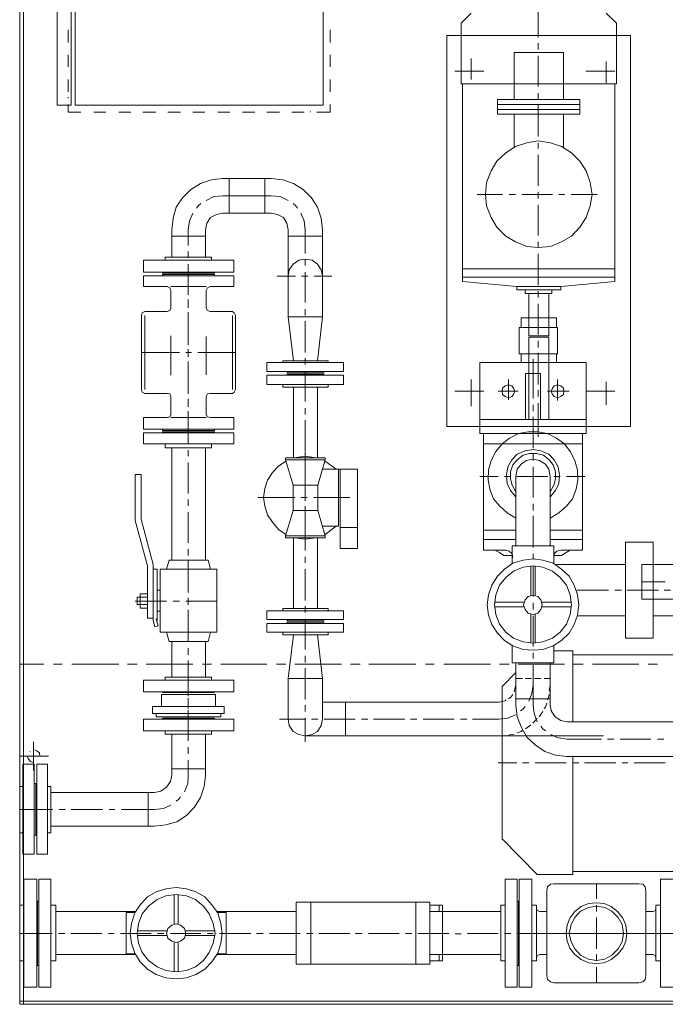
# Model space of a CAD drawing. Header units: inches. Extents: x 0 to 1544102, y -303681 to 23144100.
# Tile 14 of 256: x 27879 to 27993, y -136537 to -136363. Entities that reach past the tile are written whole.
import ezdxf

# ---------------------------------------------------------------- set-up
doc = ezdxf.new("R2010")
doc.units = ezdxf.units.IN
doc.header["$LTSCALE"] = 1800
doc.header["$MEASUREMENT"] = 0
doc.linetypes.add('HIDDEN', pattern=[0.375, 0.25, -0.125])
doc.layers.add('EQUIP', color=8, linetype='HIDDEN', lineweight=9)

msp = doc.modelspace()

# ---------------------------------------------------------------- linework, layer by layer
at = {"layer": 'EQUIP', "color": 8}
for points in [[(27878.58, -136249.31), (27878.58, -136536.81)], [(27879.24, -136249.31), (27879.24, -136536.81)], [(27888.35, -136253.16), (27888.35, -136378.12)], [(27932.15, -136378.12), (27932.15, -136253.16)], [(27885.2, -136329.95), (27885.2, -136378.12)], [(27887.69, -136329.95), (27887.69, -136378.12)], [(27970.12, -136360.21), (27970.12, -136366.18)], [(27958.28, -136361.9), (27956.49, -136363.69)], [(27982.1, -136361.9), (27983.89, -136363.69)], [(27956.49, -136363.69), (27956.49, -136374.4)], [(27983.89, -136363.69), (27983.89, -136374.4)], [(27887.13, -136364.82), (27887.13, -136367.07)], [(27933.37, -136367.07), (27933.37, -136364.82)], [(27954, -136365.85), (27954, -136434.84)], [(27986.38, -136365.85), (27954, -136365.85)], [(27986.38, -136365.85), (27986.38, -136434.84)], [(27970.12, -136367.17), (27970.12, -136368.29)], [(27887.13, -136369.23), (27887.13, -136371.35)], [(27933.37, -136371.35), (27933.37, -136369.23)], [(27965.84, -136368.86), (27965.84, -136377.13)], [(27974.54, -136368.86), (27965.84, -136368.86)], [(27970.12, -136369.42), (27970.12, -136374.87)], [(27974.54, -136368.86), (27974.54, -136377.13)], [(27958.28, -136369.89), (27958.28, -136373.6)], [(27982.1, -136370.46), (27982.1, -136374.17)], [(27960.53, -136372.15), (27955.36, -136372.15)], [(27983.65, -136372.15), (27978.48, -136372.15)], [(27887.13, -136373.6), (27887.13, -136375.77)], [(27933.37, -136375.77), (27933.37, -136373.6)], [(27983.89, -136374.4), (27956.49, -136374.4)], [(27956.73, -136374.4), (27956.73, -136409.27)], [(27983.65, -136374.4), (27983.65, -136409.27)], [(27970.12, -136376), (27970.12, -136377.13)], [(27885.2, -136378.12), (27887.69, -136378.12)], [(27887.13, -136376.89), (27887.13, -136376.75)], [(27887.13, -136378.02), (27887.13, -136379.38)], [(27888.35, -136378.12), (27932.15, -136378.12)], [(27933.37, -136379.38), (27933.37, -136378.02)], [(27977.45, -136377.13), (27962.93, -136377.13)], [(27962.93, -136379.71), (27962.93, -136377.13)], [(27977.45, -136378.02), (27962.93, -136378.02)], [(27970.12, -136378.12), (27970.12, -136383.66)], [(27977.45, -136379.71), (27977.45, -136377.13)], [(27887.13, -136379.38), (27889.39, -136379.38)], [(27891.64, -136379.38), (27893.8, -136379.38)], [(27896.06, -136379.38), (27898.17, -136379.38)], [(27900.34, -136379.38), (27902.59, -136379.38)], [(27904.71, -136379.38), (27906.96, -136379.38)], [(27909.12, -136379.38), (27911.28, -136379.38)], [(27913.54, -136379.38), (27915.66, -136379.38)], [(27917.91, -136379.38), (27920.07, -136379.38)], [(27922.19, -136379.38), (27924.44, -136379.38)], [(27926.6, -136379.38), (27928.77, -136379.38)], [(27929.89, -136379.38), (27929.89, -136379.24)], [(27931.02, -136379.38), (27933.37, -136379.38)], [(27977.45, -136378.91), (27962.93, -136378.91)], [(27977.45, -136379.71), (27962.93, -136379.71)], [(27965.84, -136379.71), (27965.84, -136385.59)], [(27974.54, -136379.71), (27974.54, -136385.59)], [(27979.61, -136393.9), (27979.28, -136391.79), (27978.58, -136389.72), (27977.45, -136388.03), (27975.99, -136386.57), (27974.21, -136385.45), (27972.28, -136384.79), (27970.12, -136384.46), (27968.1, -136384.79), (27966.08, -136385.45), (27964.39, -136386.57), (27962.79, -136388.03), (27961.8, -136389.72), (27961, -136391.79), (27960.77, -136393.9), (27961, -136395.93), (27961.8, -136397.99), (27962.79, -136399.68), (27964.39, -136401.24), (27966.08, -136402.27), (27968.1, -136403.07), (27970.12, -136403.26), (27972.28, -136403.07), (27974.21, -136402.27), (27975.99, -136401.24), (27977.45, -136399.68), (27978.58, -136397.99), (27979.28, -136395.93), (27979.61, -136393.9)], [(27970.12, -136384.79), (27970.12, -136385.77)], [(27970.12, -136386.9), (27970.12, -136392.35)], [(27914.29, -136391.09), (27912.41, -136391.32), (27910.49, -136391.98), (27908.79, -136393.01), (27907.34, -136394.47), (27906.21, -136396.16), (27905.65, -136398.09), (27905.41, -136400.11)], [(27914.29, -136391.09), (27922.99, -136391.09)], [(27915.56, -136397.19), (27915.56, -136391.09)], [(27921.86, -136397.19), (27921.86, -136391.09)], [(27932.01, -136400.11), (27931.77, -136398.09), (27931.12, -136396.16), (27930.08, -136394.47), (27928.63, -136393.01), (27926.93, -136391.98), (27925.01, -136391.32), (27922.99, -136391.09)], [(27963.82, -136393.9), (27959.31, -136393.9)], [(27966.08, -136393.9), (27964.95, -136393.9)], [(27972.61, -136393.9), (27967.21, -136393.9)], [(27970.12, -136393.48), (27970.12, -136394.61)], [(27974.77, -136393.9), (27973.74, -136393.9)], [(27980.5, -136393.9), (27975.9, -136393.9)], [(27910.58, -136395.5), (27910.16, -136395.83), (27909.78, -136396.3)], [(27914.43, -136394.14), (27912.84, -136394.23), (27911.47, -136394.94)], [(27914.43, -136394.14), (27922.99, -136394.14)], [(27925.95, -136394.94), (27924.58, -136394.23), (27922.99, -136394.14)], [(27927.64, -136396.3), (27927.26, -136395.83), (27926.84, -136395.5)], [(27909.12, -136397.19), (27908.56, -136398.56), (27908.32, -136400.11)], [(27914.43, -136397.19), (27913.31, -136397.43), (27912.27, -136397.99), (27911.61, -136398.98), (27911.38, -136400.11)], [(27914.43, -136397.19), (27922.99, -136397.19)], [(27925.95, -136400.11), (27925.71, -136398.98), (27925.15, -136397.99), (27924.11, -136397.43), (27922.99, -136397.19)], [(27928.95, -136400.11), (27928.77, -136398.56), (27928.2, -136397.19)], [(27970.12, -136395.74), (27970.12, -136401.14)], [(27905.41, -136404.95), (27905.41, -136400.11)], [(27908.32, -136402.93), (27908.32, -136400.11)], [(27911.38, -136404.95), (27911.38, -136400.11)], [(27925.95, -136415.47), (27925.95, -136400.11)], [(27928.95, -136404.29), (27928.95, -136400.11)], [(27932.01, -136415.47), (27932.01, -136400.11)], [(27905.41, -136401.24), (27911.38, -136401.24)], [(27925.95, -136401.24), (27932.01, -136401.24)], [(27970.12, -136402.27), (27970.12, -136403.26)], [(27908.32, -136405.09), (27908.32, -136403.96)], [(27970.12, -136404.38), (27970.12, -136409.93)], [(27900.43, -136405.51), (27916.36, -136405.51)], [(27900.43, -136405.51), (27900.43, -136407.58)], [(27904.28, -136404.95), (27912.41, -136404.95), (27912.41, -136405.51)], [(27904.28, -136404.95), (27904.28, -136405.51)], [(27916.36, -136405.51), (27916.36, -136407.58)], [(27932.01, -136408.33), (27931.77, -136407.2), (27931.12, -136406.22), (27930.22, -136405.51), (27928.95, -136405.32), (27927.83, -136405.51), (27926.84, -136406.22), (27926.13, -136407.2), (27925.95, -136408.33)], [(27928.95, -136406.45), (27928.95, -136405.32)], [(27900.43, -136407.58), (27916.36, -136407.58)], [(27903.81, -136407.58), (27903.81, -136407.77)], [(27903.81, -136407.77), (27912.98, -136407.77)], [(27908.32, -136411.62), (27908.32, -136406.22)], [(27912.98, -136407.58), (27912.98, -136407.77)], [(27928.95, -136412.98), (27928.95, -136407.58)], [(27983.65, -136407.02), (27956.73, -136407.02)], [(27900.43, -136408.24), (27916.36, -136408.24)], [(27900.43, -136410.16), (27900.43, -136408.24)], [(27903.81, -136408.24), (27903.81, -136408)], [(27903.81, -136408), (27912.98, -136408)], [(27908.32, -136411.39), (27908.32, -136408)], [(27912.98, -136408.24), (27912.98, -136408)], [(27916.36, -136410.16), (27916.36, -136408.24)], [(27924.02, -136408.33), (27927.26, -136408.33)], [(27928.3, -136408.33), (27929.42, -136408.33)], [(27930.55, -136408.33), (27933.7, -136408.33)], [(27983.65, -136408.47), (27956.73, -136408.47)], [(27966.31, -136410.16), (27956.73, -136409.27)], [(27974.07, -136410.16), (27983.65, -136409.27)], [(27900.43, -136410.16), (27904.61, -136410.16)], [(27905.27, -136410.82), (27905.08, -136410.4), (27904.61, -136410.16)], [(27905.27, -136410.16), (27911.47, -136410.16)], [(27905.27, -136413.97), (27905.27, -136410.82)], [(27912.18, -136410.16), (27911.71, -136410.4), (27911.47, -136410.82)], [(27911.47, -136413.97), (27911.47, -136410.82)], [(27912.18, -136410.16), (27916.36, -136410.16)], [(27966.31, -136410.16), (27966.31, -136410.73)], [(27974.07, -136410.16), (27966.31, -136410.16)], [(27974.07, -136410.73), (27966.31, -136410.73)], [(27967.77, -136410.73), (27967.77, -136411.39)], [(27970.12, -136410.96), (27970.12, -136412.09)], [(27972.52, -136410.73), (27972.52, -136411.39)], [(27974.07, -136410.16), (27974.07, -136410.73)], [(27908.32, -136413.55), (27908.32, -136412.42)], [(27908.32, -136413.88), (27908.32, -136412.75)], [(27972.52, -136411.39), (27967.77, -136411.39)], [(27968.43, -136411.39), (27968.43, -136418.86)], [(27971.95, -136411.39), (27971.95, -136418.86)], [(27900.66, -136414.53), (27900.19, -136414.77), (27900.1, -136415.24)], [(27904.61, -136414.53), (27900.66, -136414.53)], [(27904.61, -136414.53), (27905.08, -136414.35), (27905.27, -136413.97)], [(27908.32, -136420.08), (27908.32, -136414.68)], [(27911.47, -136413.97), (27911.71, -136414.35), (27912.18, -136414.53)], [(27916.13, -136414.53), (27912.18, -136414.53)], [(27916.69, -136415.24), (27916.45, -136414.77), (27916.13, -136414.53)], [(27928.95, -136415.24), (27928.95, -136414.11)], [(27970.12, -136413.22), (27970.12, -136418.62)], [(27900.1, -136428.3), (27900.1, -136415.24)], [(27900.66, -136428.3), (27900.66, -136415.24)], [(27908.32, -136420.41), (27908.32, -136414.91)], [(27916.13, -136428.3), (27916.13, -136415.24)], [(27916.69, -136428.3), (27916.69, -136415.24)], [(27926.93, -136423.23), (27925.95, -136415.47)], [(27931.12, -136423.23), (27932.01, -136415.47), (27925.95, -136415.47)], [(27928.95, -136421.77), (27928.95, -136416.23)], [(27967.11, -136415.66), (27967.11, -136417.35)], [(27973.32, -136415.66), (27967.11, -136415.66)], [(27973.32, -136415.66), (27973.32, -136417.35)], [(27966.74, -136417.35), (27966.74, -136422.01)], [(27973.5, -136417.35), (27966.74, -136417.35)], [(27973.5, -136417.35), (27973.5, -136422.01)], [(27905.27, -136425.81), (27905.27, -136418.86)], [(27911.47, -136425.72), (27911.47, -136418.95)], [(27971.95, -136418.86), (27968.43, -136418.86)], [(27968.43, -136419.05), (27968.43, -136433.61)], [(27971.95, -136419.05), (27968.43, -136419.05)], [(27970.12, -136419.75), (27970.12, -136420.88)], [(27971.95, -136419.05), (27971.95, -136433.61)], [(27908.32, -136422.34), (27908.32, -136421.21)], [(27908.32, -136422.57), (27908.32, -136421.54)], [(27906.77, -136421.77), (27900.1, -136421.77)], [(27908.89, -136421.77), (27907.9, -136421.77)], [(27908.32, -136428.87), (27908.32, -136423.37)], [(27916.69, -136421.77), (27910.02, -136421.77)], [(27925.01, -136423.56), (27925.01, -136423.23)], [(27933.04, -136423.23), (27925.01, -136423.23)], [(27928.95, -136423.93), (27928.95, -136422.8)], [(27933.04, -136423.56), (27933.04, -136423.23)], [(27973.5, -136422.01), (27966.74, -136422.01)], [(27967.11, -136422.01), (27967.11, -136423.56)], [(27969.23, -136422.9), (27969.23, -136429.9)], [(27970.12, -136421.87), (27970.12, -136427.41)], [(27973.32, -136422.01), (27973.32, -136423.56)], [(27908.32, -136429.1), (27908.32, -136423.7)], [(27935.72, -136425.15), (27935.72, -136423.56), (27922.19, -136423.56), (27922.19, -136425.15)], [(27935.72, -136425.15), (27922.19, -136425.15)], [(27925.81, -136425.39), (27925.81, -136425.15)], [(27928.95, -136430.46), (27928.95, -136425.06)], [(27932.24, -136425.39), (27932.24, -136425.15)], [(27959.78, -136423.56), (27959.78, -136436.1)], [(27978.58, -136423.56), (27959.78, -136423.56)], [(27973.32, -136423.56), (27967.11, -136423.56)], [(27978.58, -136423.56), (27978.58, -136436.1)], [(27935.72, -136427.41), (27935.72, -136425.81), (27922.19, -136425.81), (27922.19, -136427.41)], [(27932.24, -136425.39), (27925.81, -136425.39)], [(27925.81, -136425.62), (27925.81, -136425.81)], [(27932.24, -136425.62), (27925.81, -136425.62)], [(27932.24, -136425.62), (27932.24, -136425.81)], [(27958.28, -136426.52), (27958.28, -136431.26)], [(27964.86, -136426.52), (27964.86, -136430.14)], [(27967.86, -136425.48), (27967.86, -136433.61)], [(27970.5, -136425.48), (27967.86, -136425.48)], [(27970.5, -136425.48), (27970.5, -136433.61)], [(27973.5, -136426.52), (27973.5, -136430.23)], [(27982.1, -136426.94), (27982.1, -136431.03)], [(27900.1, -136428.3), (27900.19, -136428.77), (27900.66, -136429.01)], [(27916.13, -136429.01), (27916.45, -136428.77), (27916.69, -136428.3)], [(27935.72, -136427.41), (27922.19, -136427.41)], [(27925.01, -136427.41), (27925.01, -136427.88)], [(27933.04, -136427.88), (27925.01, -136427.88)], [(27926.93, -136440.38), (27926.93, -136427.88)], [(27931.12, -136440.38), (27931.12, -136427.88)], [(27933.04, -136427.41), (27933.04, -136427.88)], [(27960.53, -136428.63), (27955.36, -136428.63)], [(27966.55, -136428.63), (27963.02, -136428.63)], [(27965.98, -136428.63), (27965.75, -136428.07), (27965.42, -136427.65), (27964.86, -136427.5), (27964.29, -136427.65), (27963.82, -136428.07), (27963.73, -136428.63), (27963.82, -136429.2), (27964.29, -136429.57), (27964.86, -136429.76), (27965.42, -136429.57), (27965.75, -136429.2), (27965.98, -136428.63)], [(27970.12, -136428.44), (27970.12, -136429.57)], [(27975.57, -136428.63), (27971.72, -136428.63)], [(27974.63, -136428.63), (27974.54, -136428.07), (27974.07, -136427.65), (27973.5, -136427.5), (27972.94, -136427.65), (27972.61, -136428.07), (27972.38, -136428.63), (27972.61, -136429.2), (27972.94, -136429.57), (27973.5, -136429.76), (27974.07, -136429.57), (27974.54, -136429.2), (27974.63, -136428.63)], [(27983.65, -136428.63), (27978.48, -136428.63)], [(27904.61, -136429.01), (27900.66, -136429.01)], [(27905.27, -136429.57), (27905.08, -136429.1), (27904.61, -136429.01)], [(27905.27, -136432.72), (27905.27, -136429.57)], [(27908.32, -136431.03), (27908.32, -136429.99)], [(27908.32, -136431.36), (27908.32, -136430.23)], [(27912.18, -136429.01), (27911.71, -136429.1), (27911.47, -136429.57)], [(27911.47, -136432.72), (27911.47, -136429.57)], [(27916.13, -136429.01), (27912.18, -136429.01)], [(27908.32, -136435.54), (27908.32, -136432.16)], [(27928.95, -136432.72), (27928.95, -136431.59)], [(27969.23, -136431.03), (27969.23, -136432.16)], [(27970.12, -136430.7), (27970.12, -136436.67)], [(27900.43, -136433.28), (27900.43, -136435.3)], [(27900.43, -136433.28), (27904.61, -136433.28)], [(27904.61, -136433.28), (27905.08, -136433.14), (27905.27, -136432.72)], [(27905.27, -136433.28), (27911.47, -136433.28)], [(27908.32, -136437.89), (27908.32, -136432.49)], [(27911.47, -136432.72), (27911.71, -136433.14), (27912.18, -136433.28)], [(27912.18, -136433.28), (27916.36, -136433.28)], [(27916.36, -136433.28), (27916.36, -136435.3)], [(27928.95, -136439.25), (27928.95, -136433.71)], [(27978.58, -136433.61), (27959.78, -136433.61)], [(27969.23, -136433.14), (27969.23, -136438.69)], [(27900.43, -136435.3), (27916.36, -136435.3)], [(27903.81, -136435.3), (27903.81, -136435.54)], [(27903.81, -136435.54), (27912.98, -136435.54)], [(27912.98, -136435.3), (27912.98, -136435.54)], [(27986.38, -136434.84), (27954, -136434.84)], [(27900.43, -136435.96), (27916.36, -136435.96)], [(27900.43, -136437.89), (27900.43, -136435.96)], [(27903.81, -136435.96), (27903.81, -136435.77)], [(27903.81, -136435.77), (27912.98, -136435.77)], [(27912.98, -136435.96), (27912.98, -136435.77)], [(27916.36, -136437.89), (27916.36, -136435.96)], [(27978.58, -136436.1), (27959.78, -136436.1)], [(27960.44, -136436.1), (27960.44, -136456.64)], [(27972.19, -136451), (27973.74, -136450.06), (27975.1, -136448.93), (27976.13, -136447.62), (27976.79, -136445.93), (27977.12, -136444.23), (27977.03, -136442.54), (27976.56, -136440.85), (27975.76, -136439.25), (27974.77, -136437.89), (27973.32, -136436.9), (27971.72, -136436.1), (27970.03, -136435.77), (27968.33, -136435.77), (27966.64, -136436.1), (27965.04, -136436.9), (27963.73, -136437.89), (27962.6, -136439.25), (27961.8, -136440.85), (27961.33, -136442.54), (27961.24, -136444.23), (27961.57, -136445.93), (27962.22, -136447.62), (27963.35, -136448.93), (27964.62, -136450.06), (27966.17, -136451)], [(27977.92, -136436.1), (27977.92, -136456.64)], [(27900.43, -136437.89), (27916.36, -136437.89)], [(27904.28, -136438.59), (27912.41, -136438.59), (27912.41, -136437.89)], [(27904.28, -136438.59), (27904.28, -136437.89)], [(27905.41, -136458.43), (27905.41, -136438.59)], [(27908.32, -136440.05), (27908.32, -136439.02)], [(27911.38, -136458.43), (27911.38, -136438.59)], [(27977.92, -136437.89), (27960.44, -136437.89)], [(27972.19, -136447.24), (27973.17, -136446.11), (27973.74, -136444.89), (27973.88, -136443.43), (27973.64, -136441.98), (27972.94, -136440.71), (27971.95, -136439.72), (27970.59, -136439.16), (27969.23, -136438.92), (27967.77, -136439.16), (27966.41, -136439.72), (27965.42, -136440.71), (27964.72, -136441.98), (27964.48, -136443.43), (27964.62, -136444.89), (27965.19, -136446.11), (27966.17, -136447.24)], [(27925.48, -136440.38), (27932.48, -136440.38)], [(27925.48, -136440.38), (27925.48, -136440.71)], [(27925.48, -136440.71), (27932.48, -136440.71)], [(27926.84, -136445.22), (27925.48, -136440.71)], [(27930.88, -136440.38), (27928.95, -136440.05), (27927.07, -136440.38)], [(27928.95, -136445.69), (27928.95, -136439.35)], [(27928.95, -136441.41), (27928.95, -136440.38)], [(27932.48, -136440.71), (27931.21, -136445.22)], [(27932.48, -136440.38), (27932.48, -136440.71)], [(27972.19, -136446.35), (27972.85, -136445.22), (27973.17, -136444.09), (27973.17, -136442.87), (27972.75, -136441.6), (27972.05, -136440.71), (27971.06, -136439.91), (27969.79, -136439.58), (27968.57, -136439.58), (27967.44, -136439.91), (27966.41, -136440.71), (27965.61, -136441.6), (27965.19, -136442.87), (27965.19, -136444.09), (27965.51, -136445.22), (27966.17, -136446.35)], [(27972.19, -136443.67), (27971.95, -136442.4), (27971.39, -136441.51), (27970.35, -136440.85), (27969.23, -136440.62), (27968, -136440.85), (27967.11, -136441.51), (27966.41, -136442.4), (27966.17, -136443.67)], [(27969.23, -136439.72), (27969.23, -136440.85)], [(27908.32, -136446.68), (27908.32, -136441.18)], [(27925.57, -136440.94), (27924.25, -136441.84), (27923.22, -136442.96), (27922.33, -136444.33), (27921.86, -136445.78), (27921.62, -136447.38), (27921.86, -136448.93), (27922.33, -136450.44), (27923.22, -136451.75), (27924.25, -136453.02), (27925.57, -136453.91)], [(27928.95, -136447.95), (27928.95, -136442.54)], [(27932.01, -136442.4), (27938.21, -136442.4)], [(27934.41, -136442.4), (27932.48, -136440.94)], [(27934.83, -136452.46), (27934.83, -136442.4)], [(27935.16, -136456.4), (27935.16, -136442.4)], [(27938.21, -136456.4), (27938.21, -136442.4)], [(27969.23, -136441.98), (27969.23, -136447.38)], [(27900.01, -136451.33), (27900.01, -136443.29), (27898.97, -136443.29), (27898.97, -136451.42)], [(27963.02, -136443.67), (27959.78, -136443.67)], [(27965.19, -136443.67), (27964.15, -136443.67)], [(27966.17, -136443.67), (27966.17, -136455.93)], [(27971.81, -136443.67), (27966.31, -136443.67)], [(27972.19, -136443.67), (27972.19, -136455.93)], [(27973.97, -136443.67), (27972.85, -136443.67)], [(27978.39, -136443.67), (27975.1, -136443.67)], [(27926.84, -136445.22), (27931.21, -136445.22)], [(27926.84, -136449.64), (27926.84, -136445.22)], [(27931.21, -136449.64), (27931.21, -136445.22)], [(27908.32, -136448.84), (27908.32, -136447.71)], [(27920.64, -136447.38), (27927.17, -136447.38)], [(27928.2, -136447.38), (27929.33, -136447.38)], [(27928.95, -136447.95), (27928.95, -136446.82)], [(27930.46, -136447.38), (27936.85, -136447.38)], [(27928.95, -136455.37), (27928.95, -136448.93)], [(27928.95, -136450.2), (27928.95, -136449.07)], [(27969.23, -136448.51), (27969.23, -136449.64)], [(27902.12, -136459.22), (27900.01, -136451.19)], [(27908.32, -136455.37), (27908.32, -136449.97)], [(27926.84, -136449.64), (27925.48, -136454.15)], [(27926.84, -136449.64), (27931.21, -136449.64)], [(27932.48, -136454.15), (27931.21, -136449.64)], [(27969.23, -136450.62), (27969.23, -136456.17)], [(27901.13, -136459.46), (27898.97, -136451.42)], [(27928.95, -136456.73), (27928.95, -136451.33)], [(27932.01, -136452.46), (27934.83, -136452.46)], [(27932.48, -136453.91), (27934.41, -136452.46)], [(27935.16, -136452.69), (27938.21, -136452.69)], [(27925.48, -136454.15), (27932.48, -136454.15)], [(27925.48, -136454.48), (27925.48, -136454.15)], [(27925.48, -136454.48), (27932.48, -136454.48)], [(27926.93, -136466.98), (27926.93, -136454.48)], [(27927.07, -136454.48), (27928.95, -136454.71), (27930.88, -136454.48)], [(27931.12, -136466.98), (27931.12, -136454.48)], [(27932.48, -136454.48), (27932.48, -136454.15)], [(27966.17, -136453.12), (27960.44, -136453.12)], [(27977.92, -136453.12), (27972.19, -136453.12)], [(27908.32, -136457.63), (27908.32, -136456.5)], [(27935.16, -136456.4), (27938.21, -136456.4)], [(27966.17, -136454.81), (27960.44, -136454.81)], [(27965.51, -136459.08), (27965.51, -136455.93)], [(27972.85, -136455.93), (27965.51, -136455.93)], [(27977.92, -136454.81), (27972.19, -136454.81)], [(27972.85, -136459.08), (27972.85, -136455.93)], [(27985.49, -136455.28), (27985.49, -136472.19)], [(27990.42, -136455.28), (27985.49, -136455.28)], [(27990.42, -136455.28), (27990.42, -136472.19)], [(27928.95, -136458.9), (27928.95, -136457.86)], [(27964.39, -136456.64), (27960.44, -136456.64)], [(27969.23, -136458.19), (27967.44, -136458.43), (27965.61, -136458.99), (27964.15, -136460.02), (27962.93, -136461.24), (27961.9, -136462.84), (27961.33, -136464.53), (27961.1, -136466.32), (27961.33, -136468.11), (27961.9, -136469.8), (27962.93, -136471.3), (27964.15, -136472.62), (27965.61, -136473.56), (27967.44, -136474.21), (27969.23, -136474.31), (27970.92, -136474.21), (27972.75, -136473.56), (27974.21, -136472.62), (27975.57, -136471.3), (27976.46, -136469.8), (27977.03, -136468.11), (27977.26, -136466.32), (27977.03, -136464.53), (27976.46, -136462.84), (27975.57, -136461.24), (27974.21, -136460.02), (27972.75, -136458.99), (27970.92, -136458.43), (27969.23, -136458.19)], [(27962.46, -136456.64), (27963.26, -136457.06), (27964.06, -136457.63)], [(27965.51, -136457.63), (27964.06, -136457.63)], [(27965.61, -136457.96), (27965.51, -136457.3), (27964.95, -136456.83), (27964.39, -136456.64)], [(27969.23, -136457.3), (27969.23, -136458.33)], [(27974.07, -136456.64), (27973.41, -136456.83), (27972.94, -136457.3), (27972.85, -136457.96)], [(27974.21, -136457.63), (27972.85, -136457.63)], [(27977.92, -136456.64), (27974.07, -136456.64)], [(27974.21, -136457.63), (27975.01, -136457.06), (27975.76, -136456.64)], [(27902.12, -136468.67), (27901.13, -136468.67), (27901.13, -136459.46)], [(27902.12, -136469.05), (27902.12, -136459.22)], [(27904.94, -136458.43), (27904.52, -136460.02)], [(27904.94, -136458.43), (27911.85, -136458.43)], [(27908.32, -136463.97), (27908.32, -136458.43)], [(27908.32, -136464.16), (27908.32, -136458.66)], [(27911.85, -136458.43), (27912.27, -136460.02)], [(27969.23, -136459.46), (27967.44, -136459.65), (27965.75, -136460.35), (27964.39, -136461.48), (27963.26, -136462.84), (27962.6, -136464.53), (27962.37, -136466.32), (27962.6, -136468.01), (27963.26, -136469.7), (27964.39, -136471.16), (27965.75, -136472.19), (27967.44, -136472.85), (27969.23, -136473.09), (27970.92, -136472.85), (27972.61, -136472.19), (27973.97, -136471.16), (27975.1, -136469.7), (27975.76, -136468.01), (27975.99, -136466.32), (27975.76, -136464.53), (27975.1, -136462.84), (27973.97, -136461.48), (27972.61, -136460.35), (27970.92, -136459.65), (27969.23, -136459.46)], [(27968.8, -136464.63), (27968.8, -136459.46)], [(27969.23, -136459.46), (27969.23, -136464.86)], [(27969.56, -136464.63), (27969.56, -136459.46)], [(27973.32, -136459.22), (27985.49, -136459.22)], [(27988.4, -136459.22), (27988.4, -136465.29)], [(27988.4, -136459.22), (28009.59, -136459.22)], [(27990.42, -136459.22), (28026.75, -136459.22)], [(27902.12, -136460.02), (27902.83, -136460.02)], [(27902.83, -136469.05), (27902.83, -136460.02)], [(27903.39, -136471.16), (27903.39, -136460.02)], [(27903.39, -136460.02), (27913.4, -136460.02)], [(27913.4, -136471.16), (27913.4, -136460.02)], [(27928.95, -136465.52), (27928.95, -136460.02)], [(27988.4, -136462.28), (27992.49, -136462.28)], [(27899.3, -136466.23), (27899.3, -136464.96)], [(27899.3, -136464.96), (27901.13, -136464.96)], [(27899.87, -136464.39), (27901.13, -136464.39)], [(27899.87, -136466.88), (27899.87, -136464.39)], [(27902.83, -136463.74), (27903.39, -136463.74)], [(27908.32, -136466.23), (27908.32, -136465.1)], [(27908.32, -136466.32), (27908.32, -136465.19)], [(27969.23, -136464.63), (27968.33, -136464.86), (27967.77, -136465.43), (27967.53, -136466.32), (27967.77, -136467.12), (27968.33, -136467.78), (27969.23, -136468.01), (27970.03, -136467.78), (27970.59, -136467.12), (27970.82, -136466.32), (27970.59, -136465.43), (27970.03, -136464.86), (27969.23, -136464.63)], [(27976.89, -136463.74), (27982.53, -136463.74)], [(27983.65, -136463.74), (27984.78, -136463.74)], [(27985.82, -136463.74), (27991.36, -136463.74)], [(27992.35, -136463.74), (27993.47, -136463.74)], [(27898.97, -136465.66), (27904.52, -136465.66)], [(27899.3, -136466.23), (27901.13, -136466.23)], [(27899.87, -136466.88), (27901.13, -136466.88)], [(27905.65, -136465.66), (27906.77, -136465.66)], [(27907.9, -136465.66), (27913.4, -136465.66)], [(27928.95, -136467.68), (27928.95, -136466.55)], [(27967.53, -136465.85), (27962.37, -136465.85)], [(27967.53, -136466.65), (27962.37, -136466.65)], [(27969.23, -136465.99), (27969.23, -136467.12)], [(27975.99, -136465.85), (27970.82, -136465.85)], [(27975.99, -136466.65), (27970.82, -136466.65)], [(27988.4, -136465.29), (28009.59, -136465.29)], [(27902.83, -136467.45), (27903.39, -136467.45)], [(27908.32, -136472.76), (27908.32, -136467.21)], [(27908.32, -136472.85), (27908.32, -136467.45)], [(27935.72, -136468.9), (27935.72, -136467.35), (27922.19, -136467.35), (27922.19, -136468.9)], [(27933.04, -136466.98), (27925.01, -136466.98)], [(27925.01, -136467.35), (27925.01, -136466.98)], [(27933.04, -136467.35), (27933.04, -136466.98)], [(27968.8, -136473.09), (27968.8, -136467.92)], [(27969.23, -136468.25), (27969.23, -136473.65)], [(27969.56, -136473.09), (27969.56, -136467.92)], [(27977.03, -136468.25), (27985.49, -136468.25)], [(27990.42, -136468.25), (28025.38, -136468.25)], [(27902.12, -136469.05), (27902.45, -136470.17)], [(27902.45, -136470.17), (27903.01, -136470.03), (27902.69, -136468.81)], [(27935.72, -136468.9), (27922.19, -136468.9)], [(27935.72, -136471.16), (27935.72, -136469.61), (27922.19, -136469.61), (27922.19, -136471.16)], [(27925.81, -136469.14), (27925.81, -136468.9)], [(27932.24, -136469.14), (27925.81, -136469.14)], [(27925.81, -136469.37), (27925.81, -136469.61)], [(27932.24, -136469.37), (27925.81, -136469.37)], [(27928.95, -136474.21), (27928.95, -136468.81)], [(27932.24, -136469.14), (27932.24, -136468.9)], [(27932.24, -136469.37), (27932.24, -136469.61)], [(27903.39, -136471.16), (27913.4, -136471.16)], [(27904.94, -136472.76), (27904.52, -136471.16)], [(27911.85, -136472.76), (27912.27, -136471.16)], [(27935.72, -136471.16), (27922.19, -136471.16)], [(27925.01, -136471.16), (27925.01, -136471.63)], [(27933.04, -136471.63), (27925.01, -136471.63)], [(27926.93, -136471.63), (27925.95, -136479.29)], [(27931.12, -136471.63), (27932.01, -136479.29), (27925.95, -136479.29)], [(27933.04, -136471.16), (27933.04, -136471.63)], [(27904.94, -136472.76), (27911.85, -136472.76)], [(27905.41, -136479.05), (27905.41, -136472.76)], [(27911.38, -136479.05), (27911.38, -136472.76)], [(27965.51, -136473.56), (27965.51, -136476.56)], [(27972.85, -136473.56), (27972.85, -136476.56), (27965.51, -136476.56)], [(27990.42, -136472.19), (27985.49, -136472.19)], [(27908.32, -136475.11), (27908.32, -136473.98)], [(27928.95, -136476.47), (27928.95, -136475.34)], [(27969.23, -136474.78), (27969.23, -136475.81)], [(27972.85, -136474.45), (27976.23, -136474.45)], [(27976.23, -136486.95), (27976.23, -136474.45)], [(27976.23, -136475.11), (28035.11, -136475.11)], [(27878.58, -136476.8), (27882.85, -136476.8)], [(27884.55, -136476.8), (27886.1, -136476.8)], [(27887.79, -136476.8), (27896.06, -136476.8)], [(27897.61, -136476.8), (27899.3, -136476.8)], [(27900.9, -136476.8), (27909.12, -136476.8)], [(27908.32, -136481.64), (27908.32, -136476.14)], [(27910.82, -136476.8), (27912.41, -136476.8)], [(27914.1, -136476.8), (27922.19, -136476.8)], [(27923.88, -136476.8), (27925.57, -136476.8)], [(27927.17, -136476.8), (27935.39, -136476.8)], [(27936.99, -136476.8), (27938.68, -136476.8)], [(27940.23, -136476.8), (27948.5, -136476.8)], [(27950.19, -136476.8), (27951.75, -136476.8)], [(27953.44, -136476.8), (27961.66, -136476.8)], [(27963.26, -136476.8), (27964.95, -136476.8)], [(27966.17, -136476.56), (27966.17, -136484.04), (27966.41, -136486.06), (27967.11, -136487.84), (27968.1, -136489.68), (27969.56, -136491.04), (27971.25, -136492.17), (27973.17, -136492.82), (27975.1, -136493.06)], [(27966.55, -136476.8), (27974.77, -136476.8)], [(27969.23, -136476.94), (27969.23, -136484.04), (27969.37, -136485.49), (27969.93, -136486.95)], [(27972.19, -136476.56), (27972.19, -136483.9), (27972.38, -136485.02), (27973.08, -136486.06), (27974.07, -136486.71), (27975.19, -136486.95)], [(27976.32, -136476.8), (27978.01, -136476.8)], [(27979.71, -136476.8), (27987.84, -136476.8)], [(27989.53, -136476.8), (27991.13, -136476.8)], [(27912.41, -136479.05), (27904.28, -136479.05)], [(27904.28, -136479.62), (27904.28, -136479.05)], [(27908.32, -136482.44), (27908.32, -136479.05)], [(27912.41, -136479.62), (27912.41, -136479.05)], [(27928.95, -136483), (27928.95, -136477.5)], [(27963.73, -136480.75), (27966.17, -136478.26)], [(27916.36, -136479.62), (27900.43, -136479.62)], [(27900.43, -136481.64), (27900.43, -136479.62)], [(27916.36, -136481.64), (27916.36, -136479.62)], [(27925.95, -136486.48), (27925.95, -136479.29)], [(27932.01, -136486.48), (27932.01, -136479.29)], [(27963.73, -136507.72), (27963.73, -136480.75)], [(27965.84, -136481.64), (27966.17, -136480.42)], [(27966.17, -136479.29), (27967.3, -136479.29)], [(27967.77, -136479.29), (27968.9, -136479.29)], [(27968.43, -136483.33), (27968.99, -136481.97), (27969.23, -136480.42)], [(27969.46, -136479.29), (27970.59, -136479.29)], [(27971.15, -136479.29), (27972.19, -136479.29)], [(27972.05, -136481.55), (27972.19, -136480.51)], [(27916.36, -136481.64), (27900.43, -136481.64)], [(27903.58, -136482.11), (27913.16, -136482.11)], [(27903.58, -136484.27), (27903.58, -136482.11)], [(27912.98, -136481.78), (27903.81, -136481.78)], [(27913.16, -136484.27), (27913.16, -136482.11)], [(27964.86, -136482.91), (27965.28, -136482.58), (27965.61, -136482.11)], [(27971.72, -136483.1), (27971.95, -136482.44), (27972.05, -136482.11)], [(27902.03, -136484.27), (27914.67, -136484.27)], [(27902.03, -136485.49), (27902.03, -136484.27)], [(27908.32, -136483.8), (27908.32, -136482.77)], [(27908.32, -136484.6), (27908.32, -136483.57)], [(27914.67, -136485.49), (27914.67, -136484.27)], [(27928.95, -136485.16), (27928.95, -136484.04)], [(27932.01, -136483.47), (27963.26, -136483.47)], [(27936.1, -136489.44), (27936.1, -136483.47)], [(27963.16, -136483.47), (27964.29, -136483.24), (27964.39, -136483.1)], [(27972.19, -136482.91), (27966.17, -136482.91)], [(27966.97, -136485.02), (27967.44, -136484.69), (27967.77, -136484.27)], [(27971.15, -136484.6), (27971.39, -136484.37), (27971.62, -136483.66)], [(27902.03, -136485.49), (27914.67, -136485.49)], [(27914.1, -136486.06), (27902.69, -136486.06), (27902.69, -136485.49)], [(27908.32, -136490.33), (27908.32, -136484.93)], [(27908.32, -136489.11), (27908.32, -136485.73)], [(27914.1, -136486.06), (27914.1, -136485.49)], [(27963.16, -136486.48), (27964.72, -136486.29), (27966.08, -136485.73)], [(27970.26, -136486.06), (27970.92, -136485.16)], [(27916.36, -136486.48), (27900.43, -136486.48)], [(27900.43, -136486.48), (27900.43, -136488.55)], [(27912.98, -136486.29), (27903.81, -136486.29)], [(27903.81, -136486.29), (27903.81, -136486.48)], [(27912.98, -136486.29), (27912.98, -136486.48)], [(27916.36, -136486.48), (27916.36, -136488.55)], [(27924.44, -136486.48), (27929.1, -136486.48)], [(27925.95, -136486.48), (27926.13, -136487.61), (27926.84, -136488.64), (27927.83, -136489.21), (27928.95, -136489.44), (27930.22, -136489.21), (27931.12, -136488.64), (27931.77, -136487.61), (27932.01, -136486.48)], [(27928.95, -136490.47), (27928.95, -136486.29)], [(27930.08, -136486.48), (27931.21, -136486.48)], [(27932.34, -136486.48), (27937.79, -136486.48)], [(27938.92, -136486.48), (27940.04, -136486.48)], [(27941.03, -136486.48), (27946.58, -136486.48)], [(27947.56, -136486.48), (27948.69, -136486.48)], [(27949.82, -136486.48), (27955.27, -136486.48)], [(27956.4, -136486.48), (27957.53, -136486.48)], [(27958.51, -136486.48), (27963.16, -136486.48)], [(27967.86, -136488.22), (27968.8, -136487.51)], [(27969.13, -136487.18), (27969.93, -136486.39)], [(27970.59, -136487.75), (27970.92, -136488.22), (27971.39, -136488.55)], [(27975.19, -136486.95), (28010.06, -136486.95)], [(27916.36, -136488.55), (27900.43, -136488.55)], [(27904.28, -136488.55), (27904.28, -136489.11)], [(27912.41, -136489.11), (27904.28, -136489.11)], [(27905.41, -136496.44), (27905.41, -136489.11)], [(27911.38, -136496.54), (27911.38, -136489.11)], [(27912.41, -136488.55), (27912.41, -136489.11)], [(27928.95, -136489.44), (27981.63, -136489.44)], [(27963.26, -136489.44), (27964.29, -136489.35)], [(27964.86, -136489.35), (27965.19, -136489.21), (27965.84, -136489.11)], [(27966.41, -136488.88), (27967.11, -136488.64), (27967.3, -136488.41)], [(27972.28, -136489.21), (27973.64, -136489.77), (27975.19, -136490)], [(27881.02, -136495.57), (27881.02, -136490.5)], [(27975.19, -136490), (27981.3, -136490)], [(27982.34, -136490), (27983.47, -136490)], [(27984.59, -136490), (27990, -136490)], [(27991.13, -136490), (27992.25, -136490)], [(27883.65, -136492.99), (27878.58, -136492.99)], [(27879.89, -136492.99), (27880.13, -136493.55), (27880.46, -136493.98), (27881.02, -136494.12)], [(27880.36, -136492.28), (27880.36, -136492.19)], [(27882.15, -136492.99), (27882.06, -136492.42), (27881.59, -136492.1), (27881.02, -136491.86)], [(27882.15, -136492.99), (27882.15, -136492.85)], [(27908.32, -136492.59), (27908.32, -136491.46)], [(27976.23, -136513.92), (27976.23, -136492.96)], [(27879.14, -136494.45), (27879.14, -136510.33)], [(27879.14, -136494.45), (27881.16, -136494.45)], [(27881.16, -136494.45), (27881.16, -136510.33)], [(27881.59, -136494.45), (27883.51, -136494.45)], [(27881.59, -136494.45), (27881.59, -136510.33)], [(27883.51, -136494.45), (27883.51, -136510.33)], [(27908.32, -136496.44), (27908.32, -136493.72)], [(27963.02, -136494.19), (27966.31, -136494.19)], [(27967.3, -136494.19), (27968.43, -136494.19)], [(27969.56, -136494.19), (27975.01, -136494.19)], [(27975.1, -136493.06), (28010.06, -136493.06)], [(27976.13, -136494.19), (27977.26, -136494.19)], [(27978.25, -136494.19), (27983.79, -136494.19)], [(27984.92, -136494.19), (27985.91, -136494.19)], [(27987.04, -136494.19), (27992.49, -136494.19)], [(27902.36, -136499.43), (27903.48, -136499.19), (27904.52, -136498.49), (27905.18, -136497.5), (27905.41, -136496.37)], [(27902.36, -136505.39), (27904.38, -136505.16), (27906.3, -136504.6), (27908, -136503.47), (27909.45, -136502.01), (27910.49, -136500.32), (27911.14, -136498.39), (27911.38, -136496.47)], [(27905.41, -136495.24), (27911.38, -136495.24)], [(27907.67, -136499.29), (27908.23, -136497.92), (27908.32, -136496.37)], [(27881.16, -136497.83), (27881.59, -136497.83)], [(27881.4, -136497.83), (27881.4, -136506.95)], [(27878.58, -136498.39), (27878.58, -136506.52)], [(27878.58, -136498.39), (27879.14, -136498.39)], [(27883.51, -136498.39), (27884.08, -136498.39)], [(27884.08, -136498.39), (27884.08, -136506.52)], [(27884.08, -136499.43), (27902.36, -136499.43)], [(27901.23, -136505.39), (27901.23, -136499.43)], [(27902.36, -136502.43), (27903.95, -136502.25), (27905.27, -136501.68)], [(27906.21, -136500.98), (27906.63, -136500.65), (27906.96, -136500.18)], [(27878.58, -136502.43), (27884.41, -136502.43)], [(27885.53, -136502.43), (27886.66, -136502.43)], [(27887.69, -136502.43), (27893.24, -136502.43)], [(27894.37, -136502.43), (27895.35, -136502.43)], [(27896.48, -136502.43), (27902.36, -136502.43)], [(27878.58, -136506.52), (27879.14, -136506.52)], [(27883.51, -136506.52), (27884.08, -136506.52)], [(27884.08, -136505.39), (27902.36, -136505.39)], [(27881.16, -136506.95), (27881.59, -136506.95)], [(27976.23, -136513.92), (27969.93, -136513.92), (27963.73, -136507.63)], [(27879.14, -136510.33), (27881.16, -136510.33)], [(27881.59, -136510.33), (27883.51, -136510.33)], [(27976.23, -136513.36), (28035.11, -136513.36)], [(27879.33, -136514.72), (27879.33, -136533.8), (27881.59, -136533.8)], [(27881.59, -136514.72), (27879.33, -136514.72)], [(27881.59, -136533.8), (27881.59, -136514.72)], [(27881.96, -136514.72), (27884.08, -136514.72)], [(27881.96, -136533.8), (27884.08, -136533.8), (27884.08, -136514.72)], [(27881.96, -136533.8), (27881.96, -136514.72)], [(27964.29, -136514.72), (27964.29, -136533.8), (27966.41, -136533.8)], [(27966.41, -136514.72), (27964.29, -136514.72)], [(27966.41, -136533.8), (27966.41, -136514.72)], [(27966.74, -136514.72), (27968.99, -136514.72)], [(27966.74, -136533.8), (27968.99, -136533.8), (27968.99, -136514.72)], [(27966.74, -136533.8), (27966.74, -136514.72)], [(27972.85, -136515.52), (27972.28, -136515.62), (27971.72, -136516.09), (27971.62, -136516.74)], [(27972.85, -136515.52), (27987.84, -136515.52)], [(27980.41, -136518.2), (27980.41, -136515.52)], [(27989.1, -136516.74), (27988.96, -136516.09), (27988.54, -136515.62), (27987.84, -136515.52)], [(27993.94, -136514.72), (27991.69, -136514.72)], [(27993.94, -136533.8), (27991.69, -136533.8), (27991.69, -136514.72)], [(27914.29, -136524.31), (27914.1, -136522.52), (27913.54, -136520.69), (27912.51, -136519.23), (27911.28, -136517.87), (27909.69, -136516.98), (27908, -136516.41), (27906.21, -136516.18), (27904.38, -136516.41), (27902.69, -136516.98), (27901.13, -136517.87), (27899.87, -136519.23), (27898.88, -136520.69), (27898.32, -136522.52), (27898.08, -136524.31), (27898.32, -136526), (27898.88, -136527.79), (27899.87, -136529.29), (27901.13, -136530.61), (27902.69, -136531.55), (27904.38, -136532.11), (27906.21, -136532.3), (27908, -136532.11), (27909.69, -136531.55), (27911.28, -136530.61), (27912.51, -136529.29), (27913.54, -136527.79), (27914.1, -136526), (27914.29, -136524.31)], [(27971.62, -136531.73), (27971.62, -136516.74)], [(27989.1, -136531.73), (27989.1, -136516.74)], [(27881.73, -136529.95), (27881.73, -136518.58)], [(27881.73, -136518.58), (27881.96, -136518.58)], [(27913.07, -136524.31), (27912.74, -136522.52), (27912.04, -136520.83), (27911.05, -136519.47), (27909.59, -136518.34), (27908, -136517.64), (27906.21, -136517.45), (27904.38, -136517.64), (27902.83, -136518.34), (27901.32, -136519.47), (27900.19, -136520.83), (27899.54, -136522.52), (27899.3, -136524.31), (27899.54, -136526), (27900.19, -136527.69), (27901.32, -136529.05), (27902.83, -136530.18), (27904.38, -136530.84), (27906.21, -136531.08), (27908, -136530.84), (27909.59, -136530.18), (27911.05, -136529.05), (27912.04, -136527.69), (27912.74, -136526), (27913.07, -136524.31)], [(27905.83, -136522.62), (27905.83, -136517.45)], [(27906.54, -136522.62), (27906.54, -136517.45)], [(27927.4, -136518.76), (27927.4, -136529.71)], [(27927.4, -136518.76), (27950.95, -136518.76)], [(27929.99, -136518.76), (27929.99, -136529.71)], [(27948.5, -136518.76), (27948.5, -136529.71)], [(27950.95, -136518.76), (27950.95, -136529.71)], [(27966.64, -136518.58), (27966.41, -136518.58)], [(27966.64, -136529.95), (27966.64, -136518.58)], [(27985.72, -136524.31), (27985.58, -136522.85), (27985.02, -136521.58), (27984.12, -136520.46), (27983, -136519.56), (27981.77, -136519), (27980.41, -136518.9), (27978.95, -136519), (27977.69, -136519.56), (27976.56, -136520.46), (27975.66, -136521.58), (27975.19, -136522.85), (27975.01, -136524.31), (27975.19, -136525.67), (27975.66, -136526.89), (27976.56, -136528.02), (27977.69, -136528.91), (27978.95, -136529.48), (27980.41, -136529.62), (27981.77, -136529.48), (27983, -136528.91), (27984.12, -136528.02), (27985.02, -136526.89), (27985.58, -136525.67), (27985.72, -136524.31)], [(27878.58, -136529.15), (27878.58, -136519.33), (27879.33, -136519.33)], [(27884.08, -136519.33), (27884.97, -136519.33), (27884.97, -136529.15)], [(27884.97, -136528.02), (27884.97, -136520.46), (27899.07, -136520.46)], [(27898.97, -136520.6), (27897.38, -136520.6)], [(27898.97, -136527.93), (27897.38, -136527.93), (27897.38, -136520.6)], [(27913.31, -136520.46), (27927.4, -136520.46)], [(27915, -136527.93), (27915, -136520.6), (27913.4, -136520.6)], [(27950.95, -136519.33), (27953.2, -136519.33)], [(27950.95, -136520.46), (27963.49, -136520.46)], [(27950.95, -136520.46), (27953.2, -136520.46)], [(27950.95, -136528.02), (27953.2, -136528.02), (27953.2, -136520.46)], [(27952.64, -136520.46), (27952.64, -136519.33)], [(27953.2, -136520.46), (27953.2, -136519.33)], [(27963.49, -136529.15), (27963.49, -136519.33), (27964.29, -136519.33)], [(27968.99, -136519.33), (27969.79, -136519.33), (27969.79, -136529.15)], [(27969.79, -136519.89), (27969.93, -136520.27), (27970.35, -136520.46)], [(27971.62, -136520.46), (27970.35, -136520.46)], [(27985.16, -136524.31), (27984.92, -136522.71), (27984.22, -136521.49), (27983.09, -136520.36), (27981.87, -136519.7), (27980.41, -136519.47), (27978.95, -136519.7), (27977.59, -136520.36), (27976.56, -136521.49), (27975.9, -136522.71), (27975.57, -136524.31), (27975.9, -136525.77), (27976.56, -136527.03), (27977.59, -136528.16), (27978.95, -136528.82), (27980.41, -136529.05), (27981.87, -136528.82), (27983.09, -136528.16), (27984.22, -136527.03), (27984.92, -136525.77), (27985.16, -136524.31)], [(27980.41, -136520.46), (27980.41, -136519.33)], [(27989.1, -136520.46), (27990.33, -136520.46)], [(27990.33, -136520.46), (27990.8, -136520.27), (27990.89, -136519.89)], [(27991.69, -136519.33), (27990.89, -136519.33), (27990.89, -136529.15)], [(27980.41, -136527.03), (27980.41, -136521.49)], [(27899.3, -136523.84), (27904.52, -136523.84)], [(27907.9, -136524.31), (27907.67, -136523.42), (27906.96, -136522.85), (27906.21, -136522.62), (27905.41, -136522.85), (27904.71, -136523.42), (27904.52, -136524.31), (27904.71, -136525.11), (27905.41, -136525.67), (27906.21, -136525.91), (27906.96, -136525.67), (27907.67, -136525.11), (27907.9, -136524.31)], [(27907.76, -136523.84), (27913.07, -136523.84)], [(27878.58, -136524.31), (27884.31, -136524.31)], [(27885.44, -136524.31), (27886.57, -136524.31)], [(27887.6, -136524.31), (27893.1, -136524.31)], [(27894.23, -136524.31), (27895.26, -136524.31)], [(27896.39, -136524.31), (27901.79, -136524.31)], [(27899.3, -136524.64), (27904.52, -136524.64)], [(27902.92, -136524.31), (27904.05, -136524.31)], [(27905.18, -136524.31), (27910.58, -136524.31)], [(27905.83, -136531.08), (27905.83, -136525.91)], [(27906.54, -136531.08), (27906.54, -136525.91)], [(27907.76, -136524.64), (27913.07, -136524.64)], [(27911.71, -136524.31), (27912.74, -136524.31)], [(27913.87, -136524.31), (27919.37, -136524.31)], [(27920.4, -136524.31), (27921.53, -136524.31)], [(27922.66, -136524.31), (27928.06, -136524.31)], [(27929.19, -136524.31), (27930.32, -136524.31)], [(27931.35, -136524.31), (27936.85, -136524.31)], [(27937.88, -136524.31), (27939.01, -136524.31)], [(27940.14, -136524.31), (27945.54, -136524.31)], [(27946.67, -136524.31), (27947.8, -136524.31)], [(27948.83, -136524.31), (27954.33, -136524.31)], [(27955.46, -136524.4), (27956.49, -136524.4)], [(27957.62, -136524.31), (27963.02, -136524.31)], [(27964.15, -136524.31), (27965.28, -136524.31)], [(27966.41, -136524.31), (27971.81, -136524.31)], [(27966.64, -136524.31), (27994.04, -136524.31)], [(27972.94, -136524.31), (27973.97, -136524.31)], [(27975.1, -136524.31), (27980.65, -136524.31)], [(27981.63, -136524.31), (27982.76, -136524.31)], [(27983.89, -136524.31), (27989.29, -136524.31)], [(27990.42, -136524.31), (27991.55, -136524.31)], [(27879.33, -136529.15), (27878.58, -136529.15)], [(27884.08, -136529.15), (27884.97, -136529.15)], [(27884.97, -136528.02), (27899.07, -136528.02)], [(27913.31, -136528.02), (27927.4, -136528.02)], [(27913.4, -136527.93), (27915, -136527.93)], [(27950.95, -136528.02), (27963.49, -136528.02)], [(27950.95, -136529.15), (27953.2, -136529.15), (27953.2, -136528.02)], [(27952.64, -136529.15), (27952.64, -136528.02)], [(27964.29, -136529.15), (27963.49, -136529.15)], [(27968.99, -136529.15), (27969.79, -136529.15)], [(27970.35, -136528.02), (27969.93, -136528.26), (27969.79, -136528.59)], [(27971.62, -136528.02), (27970.35, -136528.02)], [(27980.41, -136529.15), (27980.41, -136528.02)], [(27989.1, -136528.02), (27990.33, -136528.02)], [(27990.89, -136528.59), (27990.8, -136528.26), (27990.33, -136528.02)], [(27991.69, -136529.15), (27990.89, -136529.15)], [(27881.73, -136529.95), (27881.96, -136529.95)], [(27927.4, -136529.71), (27950.95, -136529.71)], [(27966.64, -136529.95), (27966.41, -136529.95)], [(27980.41, -136533), (27980.41, -136530.28)], [(27971.62, -136531.73), (27971.72, -136532.44), (27972.28, -136532.86), (27972.85, -136533), (27987.84, -136533)], [(27987.84, -136533), (27988.54, -136532.86), (27988.96, -136532.44), (27989.1, -136531.73)], [(27878.58, -136536.24), (28128.58, -136536.24)], [(27878.58, -136536.81), (28128.58, -136536.81)]]:
    msp.add_lwpolyline(points, dxfattribs=at)

doc.saveas('drawing.dxf')
